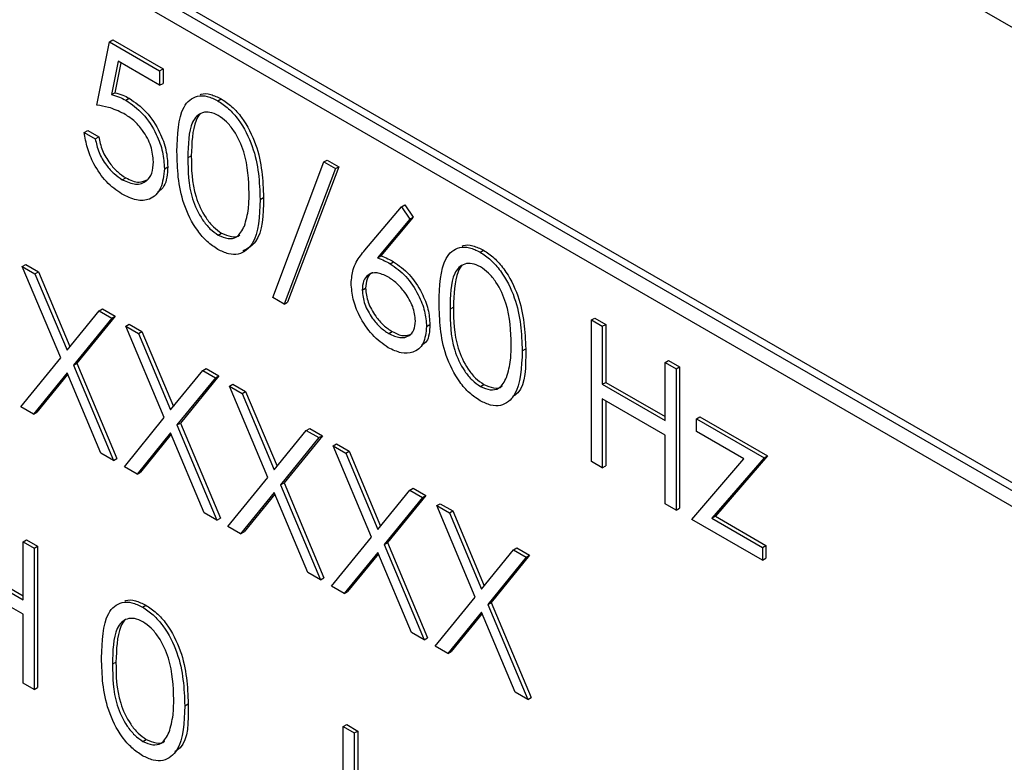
# Paper-space layout 'Blatt4' of a CAD drawing. Header units: millimetres. Extents: x 5 to 418, y 2 to 292.
# Tile 28 of 51: x 89.96 to 95.08, y 181.25 to 185.11. Entities that reach past the tile are written whole.
import ezdxf

# ---------------------------------------------------------------- set-up
doc = ezdxf.new("R2010")
doc.units = ezdxf.units.MM

psp = doc.layouts.new('Blatt4')

# ---------------------------------------------------------------- linework, layer by layer
at = {"color": 7, "linetype": 'Continuous', "lineweight": 25}
for p, q in [((100.842, 181.7669), (83.1643, 191.972)), ((97.6247, 181.2155), (86.6645, 187.5426)), ((97.66, 181.2359), (86.6999, 187.5631)), ((86.6645, 187.461), (97.6247, 181.1338)), ((90.424, 184.9971), (90.4417, 185.0073)), ((90.4417, 185.0073), (90.7028, 184.8566)), ((90.3588, 184.6673), (90.424, 184.9971)), ((90.424, 184.9971), (90.6851, 184.8464)), ((90.4686, 184.896), (90.4343, 184.7225)), ((90.4827, 184.8879), (90.452, 184.7327)), ((90.6851, 184.771), (90.4686, 184.896)), ((90.6851, 184.8464), (90.7028, 184.8566)), ((90.7028, 184.8566), (90.7028, 184.7812)), ((90.6851, 184.8464), (90.6851, 184.771)), ((90.6851, 184.771), (90.7028, 184.7812)), ((90.4343, 184.7225), (90.452, 184.7327)), ((90.5093, 184.6935), (90.527, 184.7037)), ((90.9876, 184.6906), (91.0053, 184.7008)), ((90.2935, 184.526), (90.3112, 184.5362)), ((90.2935, 184.526), (90.3506, 184.493)), ((90.3112, 184.5362), (90.3683, 184.5032)), ((90.3506, 184.493), (90.3683, 184.5032)), ((90.7096, 184.3375), (90.7273, 184.3477)), ((91.2726, 183.6687), (91.5387, 184.3724)), ((91.6166, 184.3479), (91.3504, 183.6442)), ((91.5387, 184.3724), (91.5564, 184.3826)), ((91.5387, 184.3724), (91.5989, 184.3377)), ((91.5564, 184.3826), (91.6166, 184.3479)), ((91.5989, 184.3377), (91.6166, 184.3479)), ((90.491, 184.2801), (90.5086, 184.2903)), ((91.5989, 184.3377), (91.3327, 183.634)), ((91.2073, 184.1772), (91.225, 184.1874)), ((91.7516, 183.9142), (91.9416, 184.1399)), ((91.9416, 184.1399), (91.9593, 184.1501)), ((91.9416, 184.1399), (91.9856, 184.0746)), ((91.9593, 184.1501), (92.0032, 184.0848)), ((92.0032, 184.0848), (91.8351, 183.8849)), ((91.9856, 184.0746), (92.0032, 184.0848)), ((91.9856, 184.0746), (91.8174, 183.8747)), ((90.9895, 183.9923), (91.0072, 184.0025)), ((91.8174, 183.8747), (91.8351, 183.8849)), ((92.3502, 183.904), (92.3678, 183.9142)), ((89.9712, 183.8296), (89.9889, 183.8398)), ((89.9712, 183.8296), (90.0371, 183.7915)), ((90.1708, 183.3542), (89.9712, 183.8296)), ((89.9889, 183.8398), (90.0548, 183.8017)), ((91.8833, 183.8438), (91.901, 183.854)), ((90.0371, 183.7915), (90.0548, 183.8017)), ((90.0371, 183.7915), (90.2037, 183.3947)), ((90.0548, 183.8017), (90.2182, 183.4125)), ((91.7376, 183.7062), (91.7553, 183.7164)), ((91.3327, 183.634), (91.2726, 183.6687)), ((91.3327, 183.634), (91.3504, 183.6442)), ((90.2037, 183.3947), (90.3704, 183.5991)), ((90.3704, 183.5991), (90.388, 183.6093)), ((90.3704, 183.5991), (90.4363, 183.5611)), ((90.388, 183.6093), (90.4539, 183.5713)), ((90.4363, 183.5611), (90.2368, 183.3162)), ((90.4539, 183.5713), (90.2544, 183.3264)), ((90.4363, 183.5611), (90.4539, 183.5713)), ((90.5097, 183.5187), (90.5274, 183.5289)), ((90.5274, 183.5289), (90.5933, 183.4909)), ((92.0721, 183.517), (92.0898, 183.5272)), ((92.9288, 183.5511), (92.9465, 183.5613)), ((92.9288, 183.5511), (92.9859, 183.5182)), ((92.9288, 182.8162), (92.9288, 183.5511)), ((92.9465, 183.5613), (93.0036, 183.5284)), ((92.9859, 183.5182), (93.0036, 183.5284)), ((93.0036, 183.5284), (93.0036, 183.2269)), ((90.5097, 183.5187), (90.5756, 183.4807)), ((90.7093, 183.0434), (90.5097, 183.5187)), ((90.5756, 183.4807), (90.5933, 183.4909)), ((90.5756, 183.4807), (90.7422, 183.0839)), ((90.5933, 183.4909), (90.7567, 183.1016)), ((91.8763, 183.4804), (91.894, 183.4906)), ((92.9859, 183.5182), (92.9859, 183.2167)), ((92.5698, 183.3906), (92.5875, 183.4008)), ((89.963, 183.0994), (90.1708, 183.3542)), ((90.2368, 183.3162), (90.2544, 183.3264)), ((90.2368, 183.3162), (90.4444, 182.8215)), ((90.2544, 183.3264), (90.4621, 182.8317)), ((93.3123, 183.3297), (93.33, 183.34)), ((93.3123, 183.3297), (93.3694, 183.2968)), ((93.3123, 183.0283), (93.3123, 183.3297)), ((93.33, 183.34), (93.3871, 183.307)), ((90.2037, 183.2758), (90.029, 183.0613)), ((90.2069, 183.2682), (90.0466, 183.0715)), ((90.3785, 182.8595), (90.2037, 183.2758)), ((90.7422, 183.0839), (90.9088, 183.2883)), ((90.9088, 183.2883), (90.9265, 183.2985)), ((90.9088, 183.2883), (90.9748, 183.2502)), ((90.9265, 183.2985), (90.9924, 183.2604)), ((93.3694, 183.2968), (93.3871, 183.307)), ((93.3694, 183.2968), (93.3694, 182.5619)), ((93.3871, 183.307), (93.3871, 182.5721)), ((90.9748, 183.2502), (90.7752, 183.0053)), ((90.9924, 183.2604), (90.7929, 183.0155)), ((90.9748, 183.2502), (90.9924, 183.2604)), ((91.0482, 183.2078), (91.0659, 183.218)), ((91.0659, 183.218), (91.1318, 183.18)), ((92.3521, 183.2057), (92.3698, 183.2159)), ((92.9859, 183.2167), (93.0036, 183.2269)), ((92.9859, 183.2167), (93.3123, 183.0283)), ((93.0036, 183.2269), (93.3123, 183.0487)), ((91.0482, 183.2078), (91.1141, 183.1698)), ((91.2478, 182.7325), (91.0482, 183.2078)), ((91.1141, 183.1698), (91.1318, 183.18)), ((91.1141, 183.1698), (91.2807, 182.773)), ((91.1318, 183.18), (91.2952, 182.7908)), ((93.3123, 182.9529), (92.9859, 183.1413)), ((92.9859, 183.1413), (92.9859, 182.7833)), ((93.0036, 183.1311), (93.0036, 182.7935)), ((90.029, 183.0613), (89.963, 183.0994)), ((90.029, 183.0613), (90.0466, 183.0715)), ((90.5015, 182.7885), (90.7093, 183.0434)), ((90.7752, 183.0053), (90.7929, 183.0155)), ((90.7929, 183.0155), (91.0006, 182.5208)), ((93.4755, 183.0377), (93.4931, 183.0479)), ((93.4755, 183.0377), (93.8263, 182.8352)), ((93.4755, 182.9717), (93.4755, 183.0377)), ((93.4931, 183.0479), (93.844, 182.8454)), ((90.7422, 182.9649), (90.5674, 182.7505)), ((90.7454, 182.9573), (90.5851, 182.7607)), ((90.917, 182.5487), (90.7422, 182.9649)), ((90.7752, 183.0053), (90.9829, 182.5106)), ((91.2807, 182.773), (91.4473, 182.9774)), ((91.4473, 182.9774), (91.465, 182.9876)), ((91.4473, 182.9774), (91.5132, 182.9394)), ((91.465, 182.9876), (91.5309, 182.9496)), ((93.7216, 182.8296), (93.4755, 182.9717)), ((91.5132, 182.9394), (91.3137, 182.6945)), ((91.5309, 182.9496), (91.3314, 182.7047)), ((91.5132, 182.9394), (91.5309, 182.9496)), ((91.5867, 182.897), (91.6043, 182.9072)), ((91.6043, 182.9072), (91.6703, 182.8691)), ((93.3123, 182.5949), (93.3123, 182.9529)), ((90.4444, 182.8215), (90.3785, 182.8595)), ((91.5867, 182.897), (91.6526, 182.8589)), ((91.7863, 182.4216), (91.5867, 182.897)), ((91.6526, 182.8589), (91.6703, 182.8691)), ((91.6526, 182.8589), (91.8192, 182.4621)), ((91.6703, 182.8691), (91.8337, 182.4799)), ((90.4444, 182.8215), (90.4621, 182.8317)), ((92.9859, 182.7833), (92.9288, 182.8162)), ((93.451, 182.5148), (93.7216, 182.8296)), ((93.8263, 182.8352), (93.5558, 182.5203)), ((93.844, 182.8454), (93.5735, 182.5305)), ((93.8263, 182.8352), (93.844, 182.8454)), ((90.5674, 182.7505), (90.5015, 182.7885)), ((90.5674, 182.7505), (90.5851, 182.7607)), ((92.9859, 182.7833), (93.0036, 182.7935)), ((91.04, 182.4777), (91.2478, 182.7325)), ((91.3137, 182.6945), (91.3314, 182.7047)), ((91.3314, 182.7047), (91.5391, 182.21)), ((91.2807, 182.654), (91.1059, 182.4396)), ((91.4555, 182.2378), (91.2807, 182.654)), ((91.3137, 182.6945), (91.5214, 182.1998)), ((91.8192, 182.4621), (91.9858, 182.6666)), ((91.9858, 182.6666), (92.0035, 182.6768)), ((91.9858, 182.6666), (92.0517, 182.6285)), ((92.0035, 182.6768), (92.0694, 182.6387)), ((91.2839, 182.6465), (91.1236, 182.4498)), ((92.0517, 182.6285), (91.8522, 182.3836)), ((92.0694, 182.6387), (91.8699, 182.3938)), ((92.0517, 182.6285), (92.0694, 182.6387)), ((90.9829, 182.5106), (90.917, 182.5487)), ((92.1252, 182.5861), (92.1428, 182.5963)), ((92.1252, 182.5861), (92.1911, 182.5481)), ((92.3248, 182.1108), (92.1252, 182.5861)), ((92.1428, 182.5963), (92.2087, 182.5583)), ((92.1911, 182.5481), (92.2087, 182.5583)), ((92.1911, 182.5481), (92.3577, 182.1513)), ((92.2087, 182.5583), (92.3722, 182.1691)), ((93.3694, 182.5619), (93.3123, 182.5949)), ((93.3694, 182.5619), (93.3871, 182.5721)), ((90.9829, 182.5106), (91.0006, 182.5208)), ((93.8181, 182.3028), (93.451, 182.5148)), ((93.5558, 182.5203), (93.5735, 182.5305)), ((93.5558, 182.5203), (93.8181, 182.3688)), ((93.5735, 182.5305), (93.8358, 182.379)), ((91.1059, 182.4396), (91.04, 182.4777)), ((91.1059, 182.4396), (91.1236, 182.4498)), ((89.9753, 182.3983), (89.993, 182.4085)), ((89.9753, 182.0968), (89.9753, 182.3983)), ((89.9753, 182.3983), (90.0324, 182.3653)), ((89.993, 182.4085), (90.0501, 182.3755)), ((91.5785, 182.1668), (91.7863, 182.4216)), ((90.0324, 182.3653), (90.0501, 182.3755)), ((90.0324, 182.3653), (90.0324, 181.6304)), ((90.0501, 182.3755), (90.0501, 181.6406)), ((91.8192, 182.3432), (91.6444, 182.1288)), ((91.994, 181.927), (91.8192, 182.3432)), ((91.8522, 182.3836), (91.8699, 182.3938)), ((91.8522, 182.3836), (92.0599, 181.8889)), ((91.8699, 182.3938), (92.0776, 181.8991)), ((92.3577, 182.1513), (92.5243, 182.3557)), ((92.5243, 182.3557), (92.542, 182.3659)), ((92.5243, 182.3557), (92.5902, 182.3176)), ((92.542, 182.3659), (92.6079, 182.3278)), ((93.8181, 182.3688), (93.8358, 182.379)), ((93.8181, 182.3688), (93.8181, 182.3028)), ((93.8358, 182.379), (93.8358, 182.313)), ((89.6666, 182.2954), (89.9753, 182.1172)), ((91.8224, 182.3356), (91.6621, 182.139)), ((92.5902, 182.3176), (92.3907, 182.0727)), ((92.6079, 182.3278), (92.4084, 182.0829)), ((92.5902, 182.3176), (92.6079, 182.3278)), ((93.8181, 182.3028), (93.8358, 182.313)), ((89.6489, 182.2852), (89.9753, 182.0968)), ((89.9753, 182.0214), (89.6489, 182.2098)), ((91.5214, 182.1998), (91.4555, 182.2378)), ((91.5214, 182.1998), (91.5391, 182.21)), ((91.6444, 182.1288), (91.5785, 182.1668)), ((91.6444, 182.1288), (91.6621, 182.139)), ((92.117, 181.8559), (92.3248, 182.1108)), ((90.596, 182.0588), (90.6137, 182.069)), ((92.3907, 182.0727), (92.4084, 182.0829)), ((92.3907, 182.0727), (92.5984, 181.578)), ((92.4084, 182.0829), (92.6161, 181.5882)), ((89.9753, 181.6634), (89.9753, 182.0214)), ((92.3577, 182.0323), (92.1829, 181.8179)), ((92.3609, 182.0247), (92.2006, 181.8281)), ((92.5325, 181.6161), (92.3577, 182.0323)), ((92.0599, 181.8889), (91.994, 181.927)), ((92.0599, 181.8889), (92.0776, 181.8991)), ((92.1829, 181.8179), (92.117, 181.8559)), ((92.1829, 181.8179), (92.2006, 181.8281)), ((90.0324, 181.6304), (89.9753, 181.6634)), ((90.0324, 181.6304), (90.0501, 181.6406)), ((92.5984, 181.578), (92.5325, 181.6161)), ((92.5984, 181.578), (92.6161, 181.5882)), ((90.8157, 181.5454), (90.8333, 181.5556)), ((91.6397, 181.4374), (91.6574, 181.4476)), ((91.6397, 181.4374), (91.6968, 181.4044)), ((91.6397, 180.9936), (91.6397, 181.4374)), ((91.6574, 181.4476), (91.7145, 181.4146)), ((91.6968, 181.4044), (91.7145, 181.4146)), ((91.6968, 181.4044), (91.6968, 180.9641)), ((91.7145, 181.4146), (91.7145, 180.9743)), ((90.5979, 181.3605), (90.6156, 181.3707))]:
    psp.add_line(p, q, dxfattribs=at)
at = {"color": 7, "linetype": 'Continuous', "lineweight": 18}
for p, q in [((90.832, 184.3942), (90.8496, 184.4044)), ((92.1945, 183.6076), (92.2122, 183.6178)), ((90.4403, 181.7623), (90.458, 181.7726))]:
    psp.add_line(p, q, dxfattribs=at)
at = {"color": 7, "linetype": 'Continuous', "lineweight": 25}
for points, knots in [([(90.4343, 184.7225), (90.4481, 184.7189), (90.4727, 184.7125), (90.4981, 184.6993), (90.5093, 184.6935)], [0, 0, 0, 0, 0.5600647, 1, 1, 1, 1]), ([(90.452, 184.7327), (90.4658, 184.7291), (90.4904, 184.7227), (90.5158, 184.7095), (90.527, 184.7037)], [0, 0, 0, 0, 0.5600647, 1, 1, 1, 1]), ([(90.527, 184.7037), (90.5574, 184.6824), (90.6182, 184.6398), (90.6852, 184.5351), (90.7224, 184.4331), (90.7256, 184.3762), (90.7273, 184.3477)], [0, 0, 0, 0, 0.2796871, 0.559025, 0.7792895, 1, 1, 1, 1]), ([(90.7749, 184.4268), (90.7773, 184.5132), (90.7804, 184.6212), (90.8397, 184.6974), (90.881, 184.7174), (90.9318, 184.7176), (90.969, 184.6996), (90.9876, 184.6906)], [0, 0, 0, 0, 0.4987, 0.624179, 0.749465, 0.874746, 1, 1, 1, 1]), ([(90.8952, 184.7218), (90.8969, 184.7227), (90.9121, 184.7304), (90.9501, 184.7267), (90.9869, 184.7094), (91.0053, 184.7008)], [0, 0, 0, 0, 0.057964, 0.529034, 1, 1, 1, 1]), ([(91.0053, 184.7008), (91.024, 184.6882), (91.0615, 184.6632), (91.1298, 184.5854), (91.2158, 184.4131), (91.2213, 184.2777), (91.225, 184.1874)], [0, 0, 0, 0, 0.1256002, 0.2512005, 0.5005879, 1, 1, 1, 1]), ([(90.499, 184.6241), (90.472, 184.6364), (90.4239, 184.6585), (90.3787, 184.6646), (90.3588, 184.6673)], [0, 0, 0, 0, 0.559416, 1, 1, 1, 1]), ([(90.5093, 184.6935), (90.5397, 184.6722), (90.6006, 184.6296), (90.6675, 184.5249), (90.7047, 184.4229), (90.708, 184.366), (90.7096, 184.3375)], [0, 0, 0, 0, 0.2796871, 0.559025, 0.7792895, 1, 1, 1, 1]), ([(90.9876, 184.6906), (91.0064, 184.678), (91.0438, 184.653), (91.1121, 184.5752), (91.1981, 184.4029), (91.2036, 184.2675), (91.2073, 184.1772)], [0, 0, 0, 0, 0.1256002, 0.2512005, 0.5005879, 1, 1, 1, 1]), ([(90.6525, 184.3732), (90.6501, 184.4), (90.6454, 184.4536), (90.6025, 184.5335), (90.5507, 184.5908), (90.5162, 184.613), (90.499, 184.6241)], [0, 0, 0, 0, 0.2795279, 0.5586104, 0.7790423, 1, 1, 1, 1]), ([(90.9895, 184.6141), (90.975, 184.6209), (90.9458, 184.6343), (90.9071, 184.6308), (90.8762, 184.6125), (90.8341, 184.5473), (90.8329, 184.4622), (90.832, 184.3942)], [0, 0, 0, 0, 0.125138, 0.25042, 0.375524, 0.500849, 1, 1, 1, 1]), ([(90.8962, 184.6208), (90.896, 184.6206), (90.8855, 184.6144), (90.8545, 184.5532), (90.8518, 184.4705), (90.8496, 184.4044)], [0, 0, 0, 0, 0.004527, 0.204307, 1, 1, 1, 1]), ([(91.1502, 184.2105), (91.1478, 184.2801), (91.1443, 184.3843), (91.0847, 184.5197), (91.0332, 184.5836), (91.0041, 184.6039), (90.9895, 184.6141)], [0, 0, 0, 0, 0.500066, 0.749022, 0.874598, 1, 1, 1, 1]), ([(90.4876, 184.2067), (90.4604, 184.2256), (90.4058, 184.2636), (90.3441, 184.3554), (90.306, 184.446), (90.2977, 184.4993), (90.2935, 184.526)], [0, 0, 0, 0, 0.279626, 0.559023, 0.779389, 1, 1, 1, 1]), ([(90.3506, 184.493), (90.3555, 184.4694), (90.3653, 184.4223), (90.4042, 184.3579), (90.4475, 184.3095), (90.4765, 184.2899), (90.491, 184.2801)], [0, 0, 0, 0, 0.280035, 0.559158, 0.779578, 1, 1, 1, 1]), ([(90.3683, 184.5032), (90.3732, 184.4796), (90.383, 184.4325), (90.4219, 184.3681), (90.4652, 184.3197), (90.4941, 184.3001), (90.5086, 184.2903)], [0, 0, 0, 0, 0.280035, 0.559158, 0.779578, 1, 1, 1, 1]), ([(90.9876, 183.918), (90.9691, 183.9305), (90.9319, 183.9554), (90.8643, 184.0329), (90.7807, 184.2046), (90.7772, 184.3379), (90.7749, 184.4268)], [0, 0, 0, 0, 0.12555, 0.251086, 0.500247, 1, 1, 1, 1]), ([(90.832, 184.3942), (90.8324, 184.3252), (90.8331, 184.2219), (90.8942, 184.0863), (90.9459, 184.0229), (90.975, 184.0025), (90.9895, 183.9923)], [0, 0, 0, 0, 0.500291, 0.749087, 0.874606, 1, 1, 1, 1]), ([(90.8496, 184.4044), (90.8501, 184.3354), (90.8508, 184.2321), (90.9119, 184.0965), (90.9635, 184.0331), (90.9927, 184.0127), (91.0072, 184.0025)], [0, 0, 0, 0, 0.500291, 0.749087, 0.874606, 1, 1, 1, 1]), ([(90.491, 184.2801), (90.5148, 184.2696), (90.5625, 184.2485), (90.6156, 184.2681), (90.648, 184.3108), (90.651, 184.3524), (90.6525, 184.3732)], [0, 0, 0, 0, 0.279616, 0.559351, 0.779545, 1, 1, 1, 1]), ([(90.7273, 184.3477), (90.7248, 184.3099), (90.721, 184.2508), (90.6871, 184.2245), (90.6748, 184.215)], [0, 0, 0, 0, 0.639079, 1, 1, 1, 1]), ([(90.7096, 184.3375), (90.7059, 184.3015), (90.6984, 184.2296), (90.6412, 184.174), (90.5656, 184.1685), (90.5137, 184.1939), (90.4876, 184.2067)], [0, 0, 0, 0, 0.27986, 0.559276, 0.779425, 1, 1, 1, 1]), ([(90.5086, 184.2903), (90.5329, 184.279), (90.5767, 184.2585), (90.6086, 184.2745), (90.6228, 184.2817)], [0, 0, 0, 0, 0.553913, 1, 1, 1, 1]), ([(91.225, 184.1874), (91.2231, 184.0978), (91.2204, 183.9673), (91.142, 183.9227), (91.1175, 183.9087)], [0, 0, 0, 0, 0.686844, 1, 1, 1, 1]), ([(91.1261, 184.0396), (91.1342, 184.0688), (91.1487, 184.121), (91.1497, 184.1831), (91.1502, 184.2105)], [0, 0, 0, 0, 0.559589, 1, 1, 1, 1]), ([(91.2073, 184.1772), (91.2037, 184.0911), (91.1984, 183.9619), (91.1119, 183.89), (91.0438, 183.8908), (91.0063, 183.909), (90.9876, 183.918)], [0, 0, 0, 0, 0.499411, 0.748745, 0.874375, 1, 1, 1, 1]), ([(90.9895, 183.9923), (91.0069, 183.9848), (91.0417, 183.9697), (91.0954, 183.9807), (91.1145, 184.0173), (91.1261, 184.0396)], [0, 0, 0, 0, 0.280251, 0.560771, 1, 1, 1, 1]), ([(91.0072, 184.0025), (91.0242, 183.9956), (91.0581, 183.9818), (91.093, 183.9817), (91.1021, 183.9942), (91.1024, 183.9946)], [0, 0, 0, 0, 0.492376, 0.985223, 1, 1, 1, 1]), ([(92.1374, 183.6403), (92.1399, 183.7266), (92.1429, 183.8346), (92.2022, 183.9108), (92.2436, 183.9308), (92.2944, 183.931), (92.3316, 183.913), (92.3502, 183.904)], [0, 0, 0, 0, 0.4987, 0.624179, 0.749465, 0.874746, 1, 1, 1, 1]), ([(92.2578, 183.9353), (92.2594, 183.9361), (92.2746, 183.9438), (92.3126, 183.9401), (92.3494, 183.9228), (92.3678, 183.9142)], [0, 0, 0, 0, 0.0579639, 0.5290339, 1, 1, 1, 1]), ([(91.6805, 183.7418), (91.6827, 183.7668), (91.6865, 183.8079), (91.7067, 183.8523), (91.7277, 183.8851), (91.7436, 183.9045), (91.7516, 183.9142)], [0, 0, 0, 0, 0.339376, 0.559495, 0.779743, 1, 1, 1, 1]), ([(91.8351, 183.8849), (91.8473, 183.8801), (91.8692, 183.8714), (91.8913, 183.8593), (91.901, 183.854)], [0, 0, 0, 0, 0.5599146, 1, 1, 1, 1]), ([(92.3502, 183.904), (92.3689, 183.8915), (92.4064, 183.8664), (92.4746, 183.7886), (92.5607, 183.6163), (92.5662, 183.4809), (92.5698, 183.3906)], [0, 0, 0, 0, 0.1256, 0.251201, 0.500588, 1, 1, 1, 1]), ([(92.3678, 183.9142), (92.3866, 183.9017), (92.424, 183.8766), (92.4923, 183.7988), (92.5783, 183.6265), (92.5838, 183.4911), (92.5875, 183.4008)], [0, 0, 0, 0, 0.1256, 0.251201, 0.500588, 1, 1, 1, 1]), ([(91.8174, 183.8747), (91.8296, 183.8699), (91.8515, 183.8612), (91.8736, 183.8491), (91.8833, 183.8438)], [0, 0, 0, 0, 0.5599146, 1, 1, 1, 1]), ([(91.8833, 183.8438), (91.9112, 183.824), (91.967, 183.7844), (92.029, 183.6897), (92.0666, 183.5961), (92.0703, 183.5434), (92.0721, 183.517)], [0, 0, 0, 0, 0.279637, 0.55933, 0.779529, 1, 1, 1, 1]), ([(91.901, 183.854), (91.9289, 183.8342), (91.9847, 183.7946), (92.0467, 183.6999), (92.0843, 183.6063), (92.088, 183.5536), (92.0898, 183.5272)], [0, 0, 0, 0, 0.279637, 0.55933, 0.779529, 1, 1, 1, 1]), ([(92.3521, 183.8275), (92.3375, 183.8343), (92.3083, 183.8478), (92.2696, 183.8443), (92.2387, 183.8259), (92.1966, 183.7608), (92.1954, 183.6756), (92.1945, 183.6076)], [0, 0, 0, 0, 0.125138, 0.25042, 0.375524, 0.500849, 1, 1, 1, 1]), ([(92.2587, 183.8342), (92.2585, 183.8341), (92.2481, 183.8278), (92.217, 183.7666), (92.2143, 183.6839), (92.2122, 183.6178)], [0, 0, 0, 0, 0.004527, 0.204307, 1, 1, 1, 1]), ([(92.5127, 183.4239), (92.5103, 183.4935), (92.5068, 183.5977), (92.4473, 183.7331), (92.3958, 183.797), (92.3666, 183.8174), (92.3521, 183.8275)], [0, 0, 0, 0, 0.500066, 0.749022, 0.874598, 1, 1, 1, 1]), ([(91.8713, 183.7753), (91.8519, 183.7846), (91.8132, 183.8031), (91.7688, 183.7901), (91.7418, 183.7563), (91.739, 183.7229), (91.7376, 183.7062)], [0, 0, 0, 0, 0.280129, 0.559514, 0.779733, 1, 1, 1, 1]), ([(91.7926, 183.7962), (91.7904, 183.7958), (91.7757, 183.7927), (91.7601, 183.7651), (91.7569, 183.7326), (91.7553, 183.7164)], [0, 0, 0, 0, 0.081809, 0.540854, 1, 1, 1, 1]), ([(91.8733, 183.4068), (91.8448, 183.4271), (91.7879, 183.4679), (91.7236, 183.5647), (91.6871, 183.6606), (91.6827, 183.7147), (91.6805, 183.7418)], [0, 0, 0, 0, 0.279672, 0.559082, 0.779561, 1, 1, 1, 1]), ([(92.015, 183.546), (92.0121, 183.5708), (92.0062, 183.6203), (91.9644, 183.6909), (91.9184, 183.7443), (91.887, 183.765), (91.8713, 183.7753)], [0, 0, 0, 0, 0.278759, 0.558605, 0.779147, 1, 1, 1, 1]), ([(91.7376, 183.7062), (91.7403, 183.682), (91.7458, 183.6337), (91.7855, 183.5641), (91.8303, 183.511), (91.861, 183.4906), (91.8763, 183.4804)], [0, 0, 0, 0, 0.279067, 0.558824, 0.779302, 1, 1, 1, 1]), ([(91.7553, 183.7164), (91.758, 183.6922), (91.7635, 183.6439), (91.8032, 183.5743), (91.8479, 183.5212), (91.8786, 183.5008), (91.894, 183.4906)], [0, 0, 0, 0, 0.279067, 0.558824, 0.779302, 1, 1, 1, 1]), ([(92.3502, 183.1314), (92.3316, 183.1439), (92.2944, 183.1688), (92.2269, 183.2463), (92.1433, 183.4181), (92.1398, 183.5513), (92.1374, 183.6403)], [0, 0, 0, 0, 0.12555, 0.251086, 0.500247, 1, 1, 1, 1]), ([(92.1945, 183.6076), (92.195, 183.5386), (92.1957, 183.4354), (92.2568, 183.2998), (92.3084, 183.2363), (92.3375, 183.2159), (92.3521, 183.2057)], [0, 0, 0, 0, 0.50029, 0.749087, 0.874606, 1, 1, 1, 1]), ([(92.2122, 183.6178), (92.2127, 183.5488), (92.2134, 183.4456), (92.2745, 183.31), (92.3261, 183.2466), (92.3552, 183.2261), (92.3698, 183.2159)], [0, 0, 0, 0, 0.50029, 0.749087, 0.874606, 1, 1, 1, 1]), ([(91.8763, 183.4804), (91.8959, 183.4713), (91.9349, 183.4533), (91.9803, 183.4648), (92.0102, 183.4956), (92.0134, 183.5292), (92.015, 183.546)], [0, 0, 0, 0, 0.280017, 0.559853, 0.779988, 1, 1, 1, 1]), ([(92.0898, 183.5272), (92.0879, 183.4936), (92.0851, 183.4443), (92.0559, 183.4245), (92.0466, 183.4182)], [0, 0, 0, 0, 0.680523, 1, 1, 1, 1]), ([(92.0721, 183.517), (92.0688, 183.4853), (92.0623, 183.4218), (92.0079, 183.3787), (91.9417, 183.3747), (91.8961, 183.3961), (91.8733, 183.4068)], [0, 0, 0, 0, 0.279626, 0.558962, 0.779479, 1, 1, 1, 1]), ([(91.894, 183.4906), (91.9138, 183.4811), (91.9528, 183.4625), (91.9827, 183.4742), (91.9975, 183.48)], [0, 0, 0, 0, 0.507055, 1, 1, 1, 1]), ([(92.4886, 183.253), (92.4967, 183.2822), (92.5112, 183.3344), (92.5122, 183.3965), (92.5127, 183.4239)], [0, 0, 0, 0, 0.559589, 1, 1, 1, 1]), ([(92.5698, 183.3906), (92.5663, 183.3045), (92.5609, 183.1753), (92.4744, 183.1034), (92.4063, 183.1043), (92.3689, 183.1224), (92.3502, 183.1314)], [0, 0, 0, 0, 0.499411, 0.748745, 0.874375, 1, 1, 1, 1]), ([(92.5875, 183.4008), (92.5883, 183.3082), (92.5892, 183.1977), (92.5281, 183.1577), (92.5182, 183.1512)], [0, 0, 0, 0, 0.838251, 1, 1, 1, 1]), ([(92.3521, 183.2057), (92.3695, 183.1982), (92.4042, 183.1832), (92.458, 183.1941), (92.477, 183.2307), (92.4886, 183.253)], [0, 0, 0, 0, 0.280252, 0.560771, 1, 1, 1, 1]), ([(92.3698, 183.2159), (92.3867, 183.209), (92.4206, 183.1952), (92.4555, 183.1952), (92.4647, 183.2076), (92.4649, 183.208)], [0, 0, 0, 0, 0.492376, 0.985222, 1, 1, 1, 1]), ([(90.5036, 182.09), (90.5053, 182.0909), (90.5204, 182.0986), (90.5585, 182.0948), (90.5953, 182.0776), (90.6137, 182.069)], [0, 0, 0, 0, 0.057964, 0.529022, 1, 1, 1, 1]), ([(90.3832, 181.795), (90.3857, 181.8814), (90.3888, 181.9894), (90.4481, 182.0655), (90.4894, 182.0856), (90.5402, 182.0857), (90.5774, 182.0678), (90.596, 182.0588)], [0, 0, 0, 0, 0.498703, 0.624172, 0.749467, 0.874744, 1, 1, 1, 1]), ([(90.596, 182.0588), (90.6147, 182.0462), (90.6522, 182.0211), (90.7205, 181.9434), (90.8065, 181.7711), (90.812, 181.6357), (90.8157, 181.5454)], [0, 0, 0, 0, 0.1256, 0.251201, 0.500588, 1, 1, 1, 1]), ([(90.6137, 182.069), (90.6324, 182.0564), (90.6699, 182.0313), (90.7381, 181.9536), (90.8242, 181.7813), (90.8297, 181.6459), (90.8333, 181.5556)], [0, 0, 0, 0, 0.1256, 0.251201, 0.500588, 1, 1, 1, 1]), ([(90.5979, 181.9823), (90.5833, 181.989), (90.5541, 182.0025), (90.5154, 181.999), (90.4846, 181.9807), (90.4424, 181.9155), (90.4413, 181.8304), (90.4403, 181.7623)], [0, 0, 0, 0, 0.125138, 0.250419, 0.375524, 0.500849, 1, 1, 1, 1]), ([(90.5046, 181.989), (90.5043, 181.9888), (90.4939, 181.9826), (90.4628, 181.9214), (90.4602, 181.8387), (90.458, 181.7726)], [0, 0, 0, 0, 0.004527, 0.204308, 1, 1, 1, 1]), ([(90.7585, 181.5787), (90.7562, 181.6483), (90.7527, 181.7525), (90.6931, 181.8879), (90.6416, 181.9518), (90.6125, 181.9721), (90.5979, 181.9823)], [0, 0, 0, 0, 0.500066, 0.749022, 0.874597, 1, 1, 1, 1]), ([(90.596, 181.2862), (90.5774, 181.2987), (90.5403, 181.3236), (90.4727, 181.4011), (90.3891, 181.5728), (90.3856, 181.7061), (90.3832, 181.795)], [0, 0, 0, 0, 0.12555, 0.251085, 0.500247, 1, 1, 1, 1]), ([(90.4403, 181.7623), (90.4408, 181.6934), (90.4415, 181.5901), (90.5026, 181.4545), (90.5542, 181.3911), (90.5834, 181.3707), (90.5979, 181.3605)], [0, 0, 0, 0, 0.500291, 0.749087, 0.874606, 1, 1, 1, 1]), ([(90.458, 181.7726), (90.4585, 181.7036), (90.4592, 181.6003), (90.5203, 181.4647), (90.5719, 181.4013), (90.601, 181.3809), (90.6156, 181.3707)], [0, 0, 0, 0, 0.500291, 0.749087, 0.874606, 1, 1, 1, 1]), ([(90.7344, 181.4078), (90.7426, 181.437), (90.757, 181.4892), (90.7581, 181.5513), (90.7585, 181.5787)], [0, 0, 0, 0, 0.559589, 1, 1, 1, 1]), ([(90.8157, 181.5454), (90.8121, 181.4592), (90.8068, 181.3301), (90.7202, 181.2582), (90.6521, 181.259), (90.6147, 181.2771), (90.596, 181.2862)], [0, 0, 0, 0, 0.499411, 0.748745, 0.874375, 1, 1, 1, 1]), ([(90.8333, 181.5556), (90.8341, 181.463), (90.835, 181.3525), (90.7739, 181.3124), (90.764, 181.3059)], [0, 0, 0, 0, 0.838251, 1, 1, 1, 1]), ([(90.5979, 181.3605), (90.6153, 181.353), (90.6501, 181.3379), (90.7038, 181.3489), (90.7228, 181.3855), (90.7344, 181.4078)], [0, 0, 0, 0, 0.280252, 0.560772, 1, 1, 1, 1]), ([(90.6156, 181.3707), (90.6325, 181.3638), (90.6665, 181.35), (90.7013, 181.3499), (90.7105, 181.3624), (90.7108, 181.3628)], [0, 0, 0, 0, 0.492376, 0.985222, 1, 1, 1, 1])]:
    psp.add_open_spline(points, degree=3, knots=knots, dxfattribs=at)

doc.saveas('drawing.dxf')
